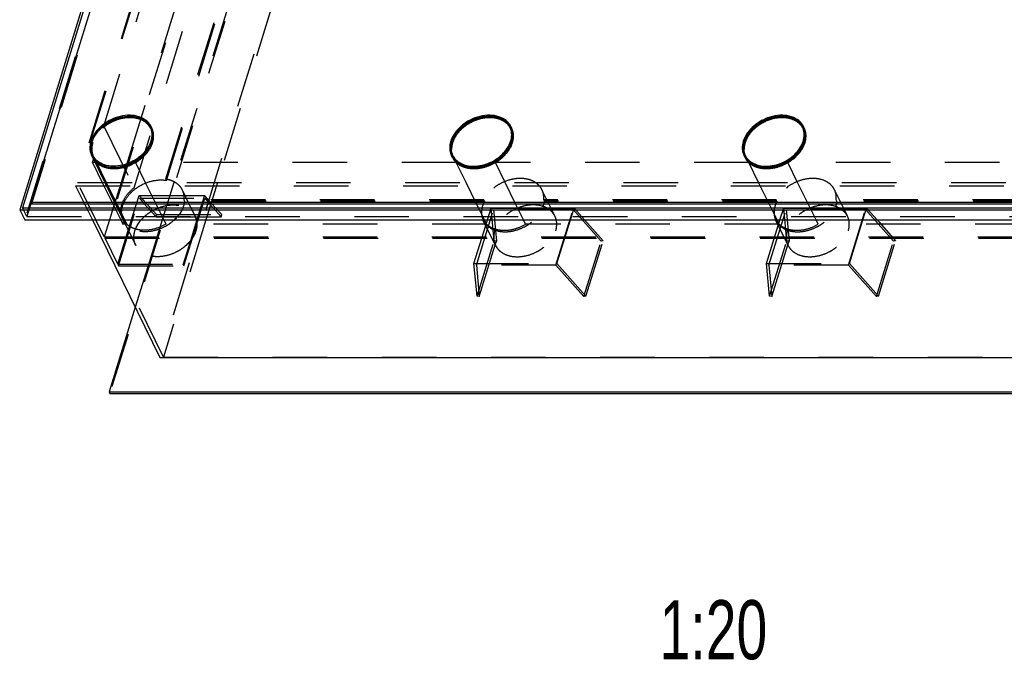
# Model space of a CAD drawing. Header units: millimetres. Extents: x 0 to 8400, y 0 to 5940.
# Tile 3 of 11: x 4726 to 5559, y 2012 to 2554. Entities that reach past the tile are written whole.
import ezdxf

# ---------------------------------------------------------------- set-up
doc = ezdxf.new("R2010")
doc.units = ezdxf.units.MM
doc.header["$LTSCALE"] = 462
doc.linetypes.add('HIDDEN', pattern=[0.2, 0.1, -0.1])
doc.layers.get('0').update_dxf_attribs({"linetype": 'CONTINUOUS'})
for name, color, linetype in [('053_NOTES', 7, 'CONTINUOUS'), ('_ACHSEN', 7, 'CONTINUOUS'), ('DEFAULT_2', 8, 'HIDDEN')]:
    doc.layers.add(name, color=color, linetype=linetype)
doc.styles.get("Standard").update_dxf_attribs({"font": 'txt', "width": 0.7})

msp = doc.modelspace()

# ---------------------------------------------------------------- linework, layer by layer
at = {"color": 7, "linetype": 'Continuous'}
for p, q in [((5016.543, 3333.138), (4726.063, 2393.146)), ((4988.369, 3236.005), (4728.39, 2394.712)), ((4992.443, 3231.305), (4735.369, 2399.412)), ((4836.374, 2463.006), (4836.984, 2461.763)), ((5141.51, 2461.763), (5140.899, 2463.006)), ((5389.045, 2461.763), (5388.435, 2463.006)), ((4787.896, 2439.217), (4788.506, 2437.974)), ((5093.032, 2437.974), (5092.422, 2439.217)), ((5340.567, 2437.974), (5339.957, 2439.217)), ((4726.063, 2393.146), (4730.334, 2384.443)), ((4726.063, 2393.146), (5718.967, 2393.146)), ((4728.39, 2394.712), (5717.609, 2394.712)), ((4735.638, 2398.863), (4734.355, 2394.712)), ((4735.369, 2399.412), (4735.979, 2398.169)), ((4735.369, 2399.412), (5713.535, 2399.412)), ((4735.979, 2398.169), (5714.145, 2398.169)), ((4730.334, 2384.443), (5723.238, 2384.443)), ((4787.593, 2384.443), (4844.75, 2267.969)), ((4823.839, 2310.582), (4801.714, 2238.986)), ((4844.75, 2267.969), (5769.495, 2267.969)), ((4801.714, 2238.986), (4802.324, 2237.743)), ((4801.714, 2238.986), (5794.618, 2238.986)), ((4802.324, 2237.743), (5795.228, 2237.743))]:
    msp.add_line(p, q, dxfattribs=at)
msp.add_arc((4806.41, 2445.19), 20.038, 162.810375, 166.481728, dxfattribs=at)
for points, knots in [([(4787.266, 2451.112), (4788.773, 2455.987), (4793.015, 2461.546), (4799.356, 2466.287), (4804.269, 2469.151), (4810.865, 2471.614), (4818.929, 2472.61), (4826.409, 2471.53), (4831.697, 2468.808), (4834.782, 2465.716), (4835.918, 2463.935), (4836.374, 2463.006)], [0, 0, 0, 0, 0.2511304, 0.3203844, 0.3905798, 0.5302026, 0.6637518, 0.7864368, 0.8970355, 0.9490885, 1, 1, 1, 1]), ([(5123.197, 2472.262), (5119.686, 2472.262), (5112.51, 2470.986), (5104.415, 2466.912), (5098.873, 2462.356), (5094.465, 2457.384), (5092.183, 2452.918), (5091.452, 2449.873)], [0, 0, 0, 0, 0.2546281, 0.5187276, 0.6482987, 0.772853, 1, 1, 1, 1]), ([(5140.899, 2463.006), (5140.2, 2464.431), (5138.245, 2467.122), (5134.062, 2470.085), (5128.9, 2471.889), (5125.141, 2472.262), (5123.197, 2472.262)], [0, 0, 0, 0, 0.2268552, 0.4650458, 0.7220539, 1, 1, 1, 1]), ([(5370.732, 2472.262), (5367.222, 2472.262), (5360.045, 2470.986), (5351.95, 2466.912), (5346.408, 2462.356), (5342, 2457.384), (5339.718, 2452.918), (5338.987, 2449.873)], [0, 0, 0, 0, 0.2546281, 0.5187276, 0.6482987, 0.772853, 1, 1, 1, 1]), ([(5388.435, 2463.006), (5387.735, 2464.431), (5385.78, 2467.122), (5381.597, 2470.085), (5376.435, 2471.889), (5372.676, 2472.262), (5370.732, 2472.262)], [0, 0, 0, 0, 0.2268552, 0.4650458, 0.7220539, 1, 1, 1, 1]), ([(4836.374, 2463.006), (4836.802, 2462.135), (4837.483, 2460.277), (4838.084, 2456.246), (4837.621, 2453.111), (4837.004, 2451.112)], [0, 0, 0, 0, 0.2395658, 0.4838887, 1, 1, 1, 1]), ([(5110.125, 2429.962), (5114.823, 2429.962), (5122.019, 2431.664), (5130.309, 2436.341), (5135.671, 2440.948), (5139.696, 2446.292), (5142.099, 2452.036), (5142.655, 2457.802), (5141.679, 2461.418), (5140.899, 2463.006)], [0, 0, 0, 0, 0.2699398, 0.4094269, 0.5451067, 0.6729258, 0.7905546, 0.8983622, 1, 1, 1, 1]), ([(5357.66, 2429.962), (5362.359, 2429.962), (5369.554, 2431.664), (5377.844, 2436.341), (5383.206, 2440.948), (5387.232, 2446.292), (5389.634, 2452.036), (5390.19, 2457.802), (5389.214, 2461.418), (5388.435, 2463.006)], [0, 0, 0, 0, 0.2699398, 0.4094269, 0.5451067, 0.6729258, 0.7905546, 0.8983622, 1, 1, 1, 1]), ([(4787.896, 2439.217), (4787.122, 2440.795), (4786.147, 2444.383), (4786.491, 2448.061), (4786.926, 2449.874)], [0, 0, 0, 0, 0.4854268, 1, 1, 1, 1]), ([(4837.004, 2451.112), (4835.497, 2446.236), (4831.255, 2440.678), (4824.914, 2435.936), (4820, 2433.073), (4813.405, 2430.609), (4805.341, 2429.613), (4797.861, 2430.694), (4792.573, 2433.415), (4789.487, 2436.507), (4788.352, 2438.288), (4787.896, 2439.217)], [0, 0, 0, 0, 0.2511304, 0.3203844, 0.3905798, 0.5302026, 0.6637518, 0.7864368, 0.8970355, 0.9490885, 1, 1, 1, 1]), ([(5091.452, 2449.873), (5091.017, 2448.061), (5090.673, 2444.383), (5091.647, 2440.795), (5092.422, 2439.217)], [0, 0, 0, 0, 0.5145726, 1, 1, 1, 1]), ([(5338.987, 2449.873), (5338.552, 2448.061), (5338.208, 2444.383), (5339.183, 2440.795), (5339.957, 2439.217)], [0, 0, 0, 0, 0.5145726, 1, 1, 1, 1]), ([(5092.422, 2439.217), (5093.121, 2437.792), (5095.076, 2435.102), (5099.259, 2432.138), (5104.421, 2430.334), (5108.18, 2429.962), (5110.125, 2429.962)], [0, 0, 0, 0, 0.2268552, 0.4650458, 0.7220539, 1, 1, 1, 1]), ([(5339.957, 2439.217), (5340.656, 2437.792), (5342.611, 2435.102), (5346.794, 2432.138), (5351.956, 2430.334), (5355.716, 2429.962), (5357.66, 2429.962)], [0, 0, 0, 0, 0.2268552, 0.4650458, 0.7220539, 1, 1, 1, 1])]:
    msp.add_open_spline(points, degree=3, knots=knots, dxfattribs=at)
at = {"layer": '_ACHSEN', "color": 8, "linetype": 'HIDDEN'}
for p, q in [((4797.284, 2463.919), (4868.633, 2694.805)), ((4822.908, 2411.704), (4894.257, 2642.59)), ((4849.643, 2419.234), (4916.338, 2635.06)), ((4850.253, 2417.991), (4916.948, 2633.817)), ((4797.284, 2463.919), (4822.908, 2411.704)), ((4837.881, 2462.204), (4837.271, 2463.447)), ((5142.407, 2462.204), (5141.797, 2463.447)), ((5389.942, 2462.204), (5389.332, 2463.447)), ((4787.609, 2437.533), (4786.998, 2438.777)), ((4787.609, 2437.533), (4798.06, 2416.236)), ((4787.738, 2433.027), (4788.6, 2435.818)), ((4791.019, 2433.027), (4787.738, 2433.027)), ((4788.6, 2435.818), (4814.224, 2383.602)), ((4791.019, 2433.027), (4799.259, 2416.236)), ((5095.545, 2433.027), (4824.062, 2433.027)), ((4824.062, 2433.027), (4832.302, 2416.236)), ((5092.134, 2437.533), (5091.524, 2438.777)), ((5103.785, 2416.236), (5095.545, 2433.027)), ((5343.08, 2433.027), (5128.588, 2433.027)), ((5136.828, 2416.236), (5128.588, 2433.027)), ((5339.669, 2437.533), (5339.059, 2438.777)), ((5351.32, 2416.236), (5343.08, 2433.027)), ((5647.606, 2433.027), (5376.123, 2433.027)), ((5384.363, 2416.236), (5376.123, 2433.027)), ((4798.06, 2416.236), (4806.926, 2398.169)), ((4799.259, 2416.236), (4808.125, 2398.169)), ((4832.302, 2416.236), (4841.168, 2398.169)), ((4849.643, 2419.234), (4850.253, 2417.991)), ((5112.651, 2398.169), (5103.785, 2416.236)), ((5145.694, 2398.169), (5136.828, 2416.236)), ((5360.186, 2398.169), (5351.32, 2416.236)), ((5393.229, 2398.169), (5384.363, 2416.236)), ((4863.505, 2409.988), (4869.305, 2398.169)), ((5173.831, 2398.169), (5168.031, 2409.988)), ((5421.366, 2398.169), (5415.566, 2409.988)), ((5118.729, 2401.57), (4864.954, 2401.57)), ((4864.954, 2401.57), (4865.564, 2400.327)), ((5119.34, 2400.327), (4865.564, 2400.327)), ((5119.34, 2400.327), (5118.729, 2401.57)), ((5366.265, 2401.57), (5169.48, 2401.57)), ((5170.09, 2400.327), (5169.48, 2401.57)), ((5366.875, 2400.327), (5170.09, 2400.327)), ((5366.875, 2400.327), (5366.265, 2401.57)), ((5670.79, 2401.57), (5417.015, 2401.57)), ((5417.625, 2400.327), (5417.015, 2401.57)), ((5671.4, 2400.327), (5417.625, 2400.327)), ((4806.926, 2398.169), (4808.622, 2394.712)), ((4808.125, 2398.169), (4809.821, 2394.712)), ((4808.622, 2394.712), (4813.232, 2385.318)), ((4809.821, 2394.712), (4814.861, 2384.443)), ((4841.168, 2398.169), (4842.864, 2394.712)), ((4842.864, 2394.712), (4847.904, 2384.443)), ((4869.305, 2398.169), (4871.002, 2394.712)), ((4871.002, 2394.712), (4874.487, 2387.61)), ((5114.347, 2394.712), (5112.651, 2398.169)), ((5119.386, 2384.443), (5114.347, 2394.712)), ((5147.39, 2394.712), (5145.694, 2398.169)), ((5152.429, 2384.443), (5147.39, 2394.712)), ((5175.527, 2394.712), (5173.831, 2398.169)), ((5179.012, 2387.61), (5175.527, 2394.712)), ((5361.882, 2394.712), (5360.186, 2398.169)), ((5366.922, 2384.443), (5361.882, 2394.712)), ((5394.925, 2394.712), (5393.229, 2398.169)), ((5399.964, 2384.443), (5394.925, 2394.712)), ((5423.062, 2394.712), (5421.366, 2398.169)), ((5426.547, 2387.61), (5423.062, 2394.712)), ((4813.361, 2380.812), (4814.224, 2383.602)), ((4813.842, 2384.075), (4824.214, 2362.94)), ((4814.861, 2384.443), (4816.643, 2380.812)), ((4847.904, 2384.443), (4849.686, 2380.812)), ((5128.739, 2362.94), (5118.368, 2384.075)), ((5121.168, 2380.812), (5119.386, 2384.443)), ((5154.211, 2380.812), (5152.429, 2384.443)), ((5376.274, 2362.94), (5365.903, 2384.075)), ((5368.704, 2380.812), (5366.922, 2384.443)), ((5401.746, 2380.812), (5399.964, 2384.443)), ((4816.643, 2380.812), (4813.361, 2380.812)), ((5121.168, 2380.812), (4849.686, 2380.812)), ((5368.704, 2380.812), (5154.211, 2380.812)), ((5673.229, 2380.812), (5401.746, 2380.812))]:
    msp.add_line(p, q, dxfattribs=at)
at = {"layer": '_ACHSEN', "color": 7, "linetype": 'Continuous'}
for centre, radius, start, end in [((4824.75, 2455.757), 14.628, 28.511079, 31.550876), ((5129.275, 2455.757), 14.629, 28.546578, 31.547818), ((5376.811, 2455.757), 14.629, 28.546578, 31.547818), ((4816.922, 2457.608), 21.985, 339.499735, 342.812176), ((4806.702, 2443.753), 20.672, 164.01833, 165.927621), ((4806.701, 2443.754), 20.671, 164.018292, 165.927725), ((4800.118, 2445.216), 14.614, 206.142824, 211.548258), ((4800.745, 2443.977), 14.632, 200.725984, 203.372211), ((4800.745, 2443.977), 14.632, 200.725984, 203.372224), ((5105.271, 2443.977), 14.632, 200.729123, 203.382654), ((5352.806, 2443.977), 14.632, 200.729123, 203.382654)]:
    msp.add_arc(centre, radius, start, end, dxfattribs=at)
at = {"layer": '_ACHSEN', "color": 8, "linetype": 'HIDDEN'}
for centre, radius, start, end in [((4824.79, 2455.779), 14.583, 26.138923, 28.509706), ((5129.316, 2455.779), 14.582, 26.138855, 28.54528), ((5376.851, 2455.779), 14.582, 26.138855, 28.54528), ((4807.193, 2443.614), 21.183, 162.82579, 164.021227), ((4807.194, 2443.613), 21.184, 162.825762, 164.021144), ((4807.904, 2443.39), 21.927, 159.81109, 162.814938), ((4807.903, 2443.39), 21.927, 159.811049, 162.814979), ((4808.468, 2443.187), 22.527, 159.514299, 159.823127), ((4808.469, 2443.187), 22.528, 159.514232, 159.823046), ((4818.47, 2455.791), 20.038, 342.810375, 346.481728), ((4819.216, 2455.606), 19.27, 346.49776, 347.819367), ((5111.686, 2443.624), 21.148, 162.825073, 164.233642), ((5123.776, 2455.598), 19.235, 346.497862, 348.055308), ((5359.221, 2443.624), 21.148, 162.825073, 164.233642), ((5371.311, 2455.598), 19.235, 346.497862, 348.055308), ((4800.703, 2443.959), 14.586, 203.373182, 206.137821), ((4800.703, 2443.959), 14.586, 203.373195, 206.137821), ((4800.765, 2443.993), 14.656, 206.151473, 213.904034), ((4800.765, 2443.993), 14.656, 206.151473, 213.904034), ((5105.228, 2443.959), 14.585, 203.383596, 206.137967), ((5352.763, 2443.959), 14.585, 203.383596, 206.137967), ((4826.334, 2391.748), 14.595, 206.140078, 210.035756), ((4826.419, 2391.798), 14.693, 210.038935, 213.902486), ((4861.205, 2381.108), 14.788, 13.043901, 26.084802), ((5165.731, 2381.108), 14.788, 13.043901, 26.084802), ((5413.266, 2381.108), 14.788, 13.043901, 26.084802)]:
    msp.add_arc(centre, radius, start, end, dxfattribs=at)
at = {"layer": '_ACHSEN', "color": 7, "linetype": 'Continuous'}
for points, knots in [([(4837.271, 2463.447), (4836.799, 2464.41), (4835.621, 2466.257), (4832.421, 2469.464), (4826.937, 2472.286), (4819.181, 2473.407), (4810.818, 2472.374), (4803.978, 2469.819), (4798.882, 2466.849), (4792.307, 2461.932), (4787.908, 2456.168), (4786.345, 2451.112)], [0, 0, 0, 0, 0.0509115, 0.1029645, 0.2135632, 0.3362482, 0.4697974, 0.6094202, 0.6796156, 0.7488696, 1, 1, 1, 1]), ([(4837.216, 2463.412), (4836.306, 2464.893), (4833.855, 2467.627), (4830.672, 2469.414), (4828.952, 2470.102)], [0, 0, 0, 0, 0.4841973, 1, 1, 1, 1]), ([(5141.797, 2463.447), (5141.325, 2464.41), (5140.147, 2466.257), (5136.947, 2469.464), (5131.463, 2472.286), (5123.707, 2473.407), (5115.343, 2472.374), (5108.504, 2469.819), (5103.408, 2466.849), (5096.833, 2461.932), (5092.433, 2456.168), (5090.871, 2451.112)], [0, 0, 0, 0, 0.0509115, 0.1029645, 0.2135632, 0.3362482, 0.4697974, 0.6094202, 0.6796156, 0.7488696, 1, 1, 1, 1]), ([(5141.742, 2463.411), (5140.833, 2464.892), (5138.383, 2467.626), (5135.2, 2469.413), (5133.481, 2470.101)], [0, 0, 0, 0, 0.4842044, 1, 1, 1, 1]), ([(5389.332, 2463.447), (5388.86, 2464.41), (5387.682, 2466.257), (5384.482, 2469.464), (5378.998, 2472.286), (5371.242, 2473.407), (5362.879, 2472.374), (5356.039, 2469.819), (5350.943, 2466.849), (5344.368, 2461.932), (5339.969, 2456.168), (5338.406, 2451.112)], [0, 0, 0, 0, 0.0509115, 0.1029645, 0.2135632, 0.3362482, 0.4697974, 0.6094202, 0.6796156, 0.7488696, 1, 1, 1, 1]), ([(5389.277, 2463.411), (5388.368, 2464.892), (5385.918, 2467.626), (5382.736, 2469.413), (5381.017, 2470.101)], [0, 0, 0, 0, 0.4842044, 1, 1, 1, 1]), ([(4838.052, 2451.54), (4838.429, 2453.285), (4838.688, 2456.817), (4837.729, 2460.246), (4836.984, 2461.763)], [0, 0, 0, 0, 0.5136152, 1, 1, 1, 1]), ([(4837.925, 2451.112), (4838.565, 2453.185), (4839.045, 2456.437), (4838.422, 2460.616), (4837.715, 2462.543), (4837.271, 2463.447)], [0, 0, 0, 0, 0.5161113, 0.7604342, 1, 1, 1, 1]), ([(5142.595, 2451.617), (5142.961, 2453.35), (5143.205, 2456.855), (5142.249, 2460.256), (5141.51, 2461.763)], [0, 0, 0, 0, 0.5134471, 1, 1, 1, 1]), ([(5142.45, 2451.112), (5143.091, 2453.185), (5143.571, 2456.437), (5142.948, 2460.616), (5142.241, 2462.543), (5141.797, 2463.447)], [0, 0, 0, 0, 0.5161113, 0.7604342, 1, 1, 1, 1]), ([(5390.13, 2451.617), (5390.496, 2453.35), (5390.74, 2456.855), (5389.784, 2460.256), (5389.045, 2461.763)], [0, 0, 0, 0, 0.5134471, 1, 1, 1, 1]), ([(5389.986, 2451.112), (5390.626, 2453.185), (5391.106, 2456.437), (5390.483, 2460.616), (5389.776, 2462.543), (5389.332, 2463.447)], [0, 0, 0, 0, 0.5161113, 0.7604342, 1, 1, 1, 1]), ([(4786.345, 2451.112), (4785.705, 2449.039), (4785.225, 2445.787), (4785.848, 2441.607), (4786.555, 2439.681), (4786.998, 2438.777)], [0, 0, 0, 0, 0.5161113, 0.7604342, 1, 1, 1, 1]), ([(4787.663, 2437.569), (4788.201, 2436.694), (4789.484, 2435.028), (4792.784, 2432.178), (4798.176, 2429.736), (4805.636, 2428.853), (4813.608, 2429.92), (4821.441, 2432.845), (4830.469, 2438.624), (4835.73, 2445.132), (4837.514, 2449.909)], [0, 0, 0, 0, 0.0508668, 0.1031861, 0.2146019, 0.3375526, 0.4705565, 0.6091875, 0.7476047, 1, 1, 1, 1]), ([(5090.871, 2451.112), (5090.23, 2449.039), (5089.751, 2445.787), (5090.374, 2441.607), (5091.081, 2439.681), (5091.524, 2438.777)], [0, 0, 0, 0, 0.5161113, 0.7604342, 1, 1, 1, 1]), ([(5091.524, 2438.777), (5091.997, 2437.813), (5093.174, 2435.966), (5096.375, 2432.76), (5101.858, 2429.938), (5109.615, 2428.817), (5117.978, 2429.85), (5124.818, 2432.405), (5129.913, 2435.374), (5136.489, 2440.291), (5140.888, 2446.056), (5142.45, 2451.112)], [0, 0, 0, 0, 0.0509115, 0.1029645, 0.2135632, 0.3362482, 0.4697974, 0.6094202, 0.6796156, 0.7488696, 1, 1, 1, 1]), ([(5338.406, 2451.112), (5337.766, 2449.039), (5337.286, 2445.787), (5337.909, 2441.607), (5338.616, 2439.681), (5339.059, 2438.777)], [0, 0, 0, 0, 0.5161113, 0.7604342, 1, 1, 1, 1]), ([(5339.059, 2438.777), (5339.532, 2437.813), (5340.71, 2435.966), (5343.91, 2432.76), (5349.393, 2429.938), (5357.15, 2428.817), (5365.513, 2429.85), (5372.353, 2432.405), (5377.448, 2435.374), (5384.024, 2440.291), (5388.423, 2446.056), (5389.986, 2451.112)], [0, 0, 0, 0, 0.0509115, 0.1029645, 0.2135632, 0.3362482, 0.4697974, 0.6094202, 0.6796156, 0.7488696, 1, 1, 1, 1]), ([(4786.651, 2448.78), (4786.229, 2447.099), (4785.824, 2443.702), (4786.481, 2440.329), (4787.06, 2438.799)], [0, 0, 0, 0, 0.5144262, 1, 1, 1, 1]), ([(4786.651, 2448.78), (4786.229, 2447.099), (4785.824, 2443.702), (4786.481, 2440.329), (4787.06, 2438.799)], [0, 0, 0, 0, 0.5144262, 1, 1, 1, 1]), ([(5091.334, 2449.37), (5090.833, 2447.598), (5090.311, 2444.006), (5090.974, 2440.415), (5091.586, 2438.798)], [0, 0, 0, 0, 0.5156782, 1, 1, 1, 1]), ([(5338.869, 2449.37), (5338.369, 2447.598), (5337.847, 2444.006), (5338.509, 2440.415), (5339.121, 2438.798)], [0, 0, 0, 0, 0.5156782, 1, 1, 1, 1]), ([(4788.506, 2437.974), (4789.252, 2436.453), (4791.383, 2433.592), (4794.342, 2431.634), (4795.957, 2430.865)], [0, 0, 0, 0, 0.486341, 1, 1, 1, 1]), ([(5093.032, 2437.974), (5093.776, 2436.458), (5095.897, 2433.606), (5098.843, 2431.65), (5100.45, 2430.88)], [0, 0, 0, 0, 0.4864183, 1, 1, 1, 1]), ([(5340.567, 2437.974), (5341.311, 2436.458), (5343.432, 2433.606), (5346.378, 2431.65), (5347.986, 2430.88)], [0, 0, 0, 0, 0.4864183, 1, 1, 1, 1])]:
    msp.add_open_spline(points, degree=3, knots=knots, dxfattribs=at)
at = {"layer": '_ACHSEN', "color": 8, "linetype": 'HIDDEN'}
for points, knots in [([(4836.984, 2461.763), (4836.528, 2462.692), (4835.393, 2464.473), (4832.307, 2467.565), (4827.019, 2470.286), (4819.539, 2471.367), (4811.475, 2470.371), (4804.879, 2467.907), (4799.966, 2465.044), (4793.625, 2460.302), (4789.383, 2454.744), (4787.876, 2449.868)], [0, 0, 0, 0, 0.0509115, 0.1029645, 0.2135632, 0.3362482, 0.4697974, 0.6094202, 0.6796156, 0.7488696, 1, 1, 1, 1]), ([(4828.952, 2470.102), (4826.597, 2471.043), (4821.291, 2472.124), (4814.472, 2471.595), (4808.935, 2470.157), (4803.448, 2468.026), (4799.612, 2465.724), (4797.284, 2463.919)], [0, 0, 0, 0, 0.2266554, 0.4747949, 0.6048296, 0.7368309, 1, 1, 1, 1]), ([(5123.807, 2471.018), (5119.108, 2471.018), (5111.912, 2469.317), (5103.622, 2464.639), (5098.261, 2460.033), (5094.235, 2454.688), (5091.833, 2448.944), (5091.277, 2443.178), (5092.253, 2439.562), (5093.032, 2437.974)], [0, 0, 0, 0, 0.2699398, 0.4094269, 0.5451067, 0.6729258, 0.7905546, 0.8983622, 1, 1, 1, 1]), ([(5133.481, 2470.101), (5129.759, 2471.589), (5123.288, 2472.254), (5114.913, 2470.714), (5108.535, 2468.309), (5102.673, 2464.817), (5096.218, 2459.208), (5092.672, 2453.722), (5091.481, 2449.868)], [0, 0, 0, 0, 0.2352861, 0.3651691, 0.4989674, 0.6329248, 0.7632601, 1, 1, 1, 1]), ([(5141.51, 2461.763), (5140.81, 2463.188), (5138.855, 2465.879), (5134.672, 2468.842), (5129.51, 2470.646), (5125.751, 2471.018), (5123.807, 2471.018)], [0, 0, 0, 0, 0.2268552, 0.4650458, 0.7220539, 1, 1, 1, 1]), ([(5371.342, 2471.018), (5366.643, 2471.018), (5359.448, 2469.317), (5351.157, 2464.639), (5345.796, 2460.033), (5341.77, 2454.688), (5339.368, 2448.944), (5338.812, 2443.178), (5339.788, 2439.562), (5340.567, 2437.974)], [0, 0, 0, 0, 0.2699398, 0.4094269, 0.5451067, 0.6729258, 0.7905546, 0.8983622, 1, 1, 1, 1]), ([(5381.017, 2470.101), (5377.294, 2471.589), (5370.823, 2472.254), (5362.448, 2470.714), (5356.07, 2468.309), (5350.208, 2464.817), (5343.754, 2459.208), (5340.207, 2453.722), (5339.016, 2449.868)], [0, 0, 0, 0, 0.2352861, 0.3651691, 0.4989674, 0.6329248, 0.7632601, 1, 1, 1, 1]), ([(5389.045, 2461.763), (5388.345, 2463.188), (5386.391, 2465.879), (5382.207, 2468.842), (5377.046, 2470.646), (5373.286, 2471.018), (5371.342, 2471.018)], [0, 0, 0, 0, 0.2268552, 0.4650458, 0.7220539, 1, 1, 1, 1]), ([(4797.284, 2463.919), (4795.036, 2462.177), (4791.085, 2458.32), (4788.282, 2453.522), (4787.366, 2451.071)], [0, 0, 0, 0, 0.5208585, 1, 1, 1, 1]), ([(4797.284, 2463.919), (4795.036, 2462.177), (4791.085, 2458.32), (4788.282, 2453.522), (4787.366, 2451.071)], [0, 0, 0, 0, 0.5208584, 1, 1, 1, 1]), ([(4838.535, 2449.868), (4839.175, 2451.942), (4839.655, 2455.193), (4839.032, 2459.373), (4838.325, 2461.3), (4837.881, 2462.204)], [0, 0, 0, 0, 0.5161113, 0.7604342, 1, 1, 1, 1]), ([(5143.061, 2449.868), (5143.701, 2451.942), (5144.181, 2455.193), (5143.558, 2459.373), (5142.851, 2461.3), (5142.407, 2462.204)], [0, 0, 0, 0, 0.5161113, 0.7604342, 1, 1, 1, 1]), ([(5390.596, 2449.868), (5391.236, 2451.942), (5391.716, 2455.193), (5391.093, 2459.373), (5390.386, 2461.3), (5389.942, 2462.204)], [0, 0, 0, 0, 0.5161113, 0.7604342, 1, 1, 1, 1]), ([(4787.876, 2449.868), (4787.259, 2447.869), (4786.796, 2444.734), (4787.397, 2440.703), (4788.078, 2438.846), (4788.506, 2437.974)], [0, 0, 0, 0, 0.5161113, 0.7604342, 1, 1, 1, 1]), ([(4795.957, 2430.865), (4799.491, 2429.181), (4805.83, 2428.247), (4814.099, 2429.513), (4820.469, 2431.745), (4826.355, 2435.109), (4832.851, 2440.596), (4836.43, 2446.037), (4837.614, 2449.868)], [0, 0, 0, 0, 0.2324354, 0.3618971, 0.495936, 0.63061, 0.7618715, 1, 1, 1, 1]), ([(4824.062, 2433.027), (4827.483, 2435.018), (4833.463, 2439.809), (4837.481, 2446.459), (4838.535, 2449.868)], [0, 0, 0, 0, 0.5258768, 1, 1, 1, 1]), ([(5110.735, 2428.719), (5114.245, 2428.719), (5121.422, 2429.995), (5129.517, 2434.068), (5135.058, 2438.624), (5139.466, 2443.597), (5141.749, 2448.062), (5142.479, 2451.107)], [0, 0, 0, 0, 0.2546281, 0.5187276, 0.6482987, 0.772853, 1, 1, 1, 1]), ([(5128.588, 2433.027), (5132.008, 2435.018), (5137.989, 2439.809), (5142.007, 2446.459), (5143.061, 2449.868)], [0, 0, 0, 0, 0.5258768, 1, 1, 1, 1]), ([(5358.27, 2428.719), (5361.78, 2428.719), (5368.957, 2429.995), (5377.052, 2434.068), (5382.593, 2438.624), (5387.001, 2443.597), (5389.284, 2448.062), (5390.015, 2451.107)], [0, 0, 0, 0, 0.2546281, 0.5187276, 0.6482987, 0.772853, 1, 1, 1, 1]), ([(5376.123, 2433.027), (5379.544, 2435.018), (5385.524, 2439.809), (5389.542, 2446.459), (5390.596, 2449.868)], [0, 0, 0, 0, 0.5258768, 1, 1, 1, 1]), ([(4788.6, 2435.818), (4788.77, 2435.564), (4789.49, 2434.562), (4790.333, 2433.651), (4791.019, 2433.027)], [0, 0, 0, 0, 0.2476738, 1, 1, 1, 1]), ([(4791.019, 2433.027), (4791.934, 2432.196), (4794.016, 2430.702), (4797.621, 2429.106), (4801.668, 2428.139), (4807.607, 2427.713), (4815.396, 2428.895), (4821.275, 2431.405), (4824.062, 2433.027)], [0, 0, 0, 0, 0.1056676, 0.2170969, 0.3351133, 0.4596885, 0.7243293, 1, 1, 1, 1]), ([(4824.062, 2433.027), (4821.275, 2431.405), (4815.396, 2428.895), (4807.607, 2427.713), (4801.668, 2428.139), (4797.621, 2429.106), (4794.016, 2430.702), (4791.934, 2432.196), (4791.019, 2433.027)], [0, 0, 0, 0, 0.2756707, 0.5403115, 0.6648867, 0.7829031, 0.8943324, 1, 1, 1, 1]), ([(5092.134, 2437.533), (5092.341, 2437.113), (5093.254, 2435.456), (5094.493, 2433.983), (5095.545, 2433.027)], [0, 0, 0, 0, 0.2478635, 1, 1, 1, 1]), ([(5095.545, 2433.027), (5096.459, 2432.196), (5098.542, 2430.702), (5102.146, 2429.106), (5106.194, 2428.139), (5112.132, 2427.713), (5119.922, 2428.895), (5125.801, 2431.405), (5128.588, 2433.027)], [0, 0, 0, 0, 0.1056676, 0.2170969, 0.3351133, 0.4596885, 0.7243293, 1, 1, 1, 1]), ([(5095.545, 2433.027), (5096.459, 2432.196), (5098.542, 2430.702), (5102.146, 2429.106), (5106.194, 2428.139), (5112.132, 2427.713), (5119.922, 2428.895), (5125.801, 2431.405), (5128.588, 2433.027)], [0, 0, 0, 0, 0.1056676, 0.2170969, 0.3351133, 0.4596885, 0.7243293, 1, 1, 1, 1]), ([(5339.669, 2437.533), (5339.876, 2437.113), (5340.789, 2435.456), (5342.028, 2433.983), (5343.08, 2433.027)], [0, 0, 0, 0, 0.2478635, 1, 1, 1, 1]), ([(5343.08, 2433.027), (5343.995, 2432.196), (5346.077, 2430.702), (5349.681, 2429.106), (5353.729, 2428.139), (5359.668, 2427.713), (5367.457, 2428.895), (5373.336, 2431.405), (5376.123, 2433.027)], [0, 0, 0, 0, 0.1056676, 0.2170969, 0.3351133, 0.4596885, 0.7243293, 1, 1, 1, 1]), ([(5343.08, 2433.027), (5343.995, 2432.196), (5346.077, 2430.702), (5349.681, 2429.106), (5353.729, 2428.139), (5359.668, 2427.713), (5367.457, 2428.895), (5373.336, 2431.405), (5376.123, 2433.027)], [0, 0, 0, 0, 0.1056676, 0.2170969, 0.3351133, 0.4596885, 0.7243293, 1, 1, 1, 1]), ([(5100.45, 2430.88), (5101.203, 2430.52), (5104.477, 2429.208), (5108.05, 2428.719), (5110.735, 2428.719)], [0, 0, 0, 0, 0.23708, 1, 1, 1, 1]), ([(5347.986, 2430.88), (5348.738, 2430.52), (5352.012, 2429.208), (5355.585, 2428.719), (5358.27, 2428.719)], [0, 0, 0, 0, 0.23708, 1, 1, 1, 1]), ([(4813.189, 2396.41), (4814.242, 2399.818), (4817.201, 2404.712), (4822.629, 2409.959), (4829.242, 2414.537), (4838.532, 2418.182), (4846.532, 2418.594), (4850.253, 2417.991)], [0, 0, 0, 0, 0.2324604, 0.3597184, 0.4911817, 0.7543278, 1, 1, 1, 1]), ([(4849.643, 2419.234), (4851.189, 2418.983), (4854.15, 2418.225), (4858.136, 2416.232), (4861.362, 2413.483), (4862.914, 2411.192), (4863.505, 2409.988)], [0, 0, 0, 0, 0.2719003, 0.5266093, 0.7672855, 1, 1, 1, 1]), ([(5168.031, 2409.988), (5167.592, 2410.883), (5166.514, 2412.604), (5163.629, 2415.631), (5158.718, 2418.425), (5151.689, 2419.84), (5143.987, 2419.382), (5136.213, 2417.102), (5126.864, 2412.067), (5121.105, 2406.118), (5118.729, 2401.57)], [0, 0, 0, 0, 0.050653, 0.1022921, 0.2112763, 0.3312744, 0.4619214, 0.5996853, 0.7392625, 1, 1, 1, 1]), ([(5415.566, 2409.988), (5415.127, 2410.883), (5414.049, 2412.604), (5411.164, 2415.631), (5406.253, 2418.425), (5399.224, 2419.84), (5391.522, 2419.382), (5383.748, 2417.102), (5374.399, 2412.067), (5368.641, 2406.118), (5366.265, 2401.57)], [0, 0, 0, 0, 0.050653, 0.1022921, 0.2112763, 0.3312744, 0.4619214, 0.5996853, 0.7392625, 1, 1, 1, 1]), ([(4813.232, 2385.318), (4812.752, 2386.297), (4812.003, 2388.394), (4811.438, 2392.97), (4812.642, 2399.141), (4816.658, 2406.044), (4820.64, 2409.946), (4822.908, 2411.704)], [0, 0, 0, 0, 0.1080898, 0.2186784, 0.454012, 0.7154723, 1, 1, 1, 1]), ([(4863.505, 2409.988), (4864.127, 2408.722), (4865.016, 2405.94), (4865.093, 2403.027), (4864.954, 2401.57)], [0, 0, 0, 0, 0.4907615, 1, 1, 1, 1]), ([(5169.48, 2401.57), (5169.619, 2403.027), (5169.542, 2405.94), (5168.652, 2408.722), (5168.031, 2409.988)], [0, 0, 0, 0, 0.5092385, 1, 1, 1, 1]), ([(5417.015, 2401.57), (5417.154, 2403.027), (5417.077, 2405.94), (5416.188, 2408.722), (5415.566, 2409.988)], [0, 0, 0, 0, 0.5092385, 1, 1, 1, 1]), ([(4865.564, 2400.327), (4865.533, 2400.002), (4865.37, 2398.678), (4865.066, 2397.372), (4864.768, 2396.41)], [0, 0, 0, 0, 0.2448446, 1, 1, 1, 1]), ([(5119.34, 2400.327), (5119.172, 2400.006), (5118.544, 2398.739), (5118.026, 2397.416), (5117.715, 2396.41)], [0, 0, 0, 0, 0.2556699, 1, 1, 1, 1]), ([(5169.294, 2396.41), (5169.395, 2396.736), (5169.758, 2398.019), (5169.995, 2399.339), (5170.09, 2400.327)], [0, 0, 0, 0, 0.255631, 1, 1, 1, 1]), ([(5366.875, 2400.327), (5366.707, 2400.006), (5366.079, 2398.739), (5365.561, 2397.416), (5365.25, 2396.41)], [0, 0, 0, 0, 0.2556699, 1, 1, 1, 1]), ([(5416.829, 2396.41), (5416.93, 2396.736), (5417.293, 2398.019), (5417.531, 2399.339), (5417.625, 2400.327)], [0, 0, 0, 0, 0.255631, 1, 1, 1, 1]), ([(4813.842, 2384.075), (4813.398, 2384.979), (4812.692, 2386.906), (4812.068, 2391.085), (4812.548, 2394.337), (4813.189, 2396.41)], [0, 0, 0, 0, 0.2395658, 0.4838887, 1, 1, 1, 1]), ([(4864.768, 2396.41), (4863.206, 2391.354), (4858.807, 2385.59), (4852.231, 2380.672), (4847.135, 2377.703), (4840.296, 2375.148), (4831.933, 2374.115), (4824.176, 2375.236), (4818.692, 2378.058), (4815.492, 2381.265), (4814.315, 2383.112), (4813.842, 2384.075)], [0, 0, 0, 0, 0.2511304, 0.3203844, 0.3905798, 0.5302026, 0.6637518, 0.7864368, 0.8970355, 0.9490885, 1, 1, 1, 1]), ([(4823.56, 2375.275), (4825.123, 2380.331), (4829.522, 2386.096), (4836.097, 2391.013), (4841.193, 2393.982), (4848.033, 2396.537), (4856.396, 2397.57), (4864.153, 2396.449), (4869.636, 2393.627), (4872.836, 2390.421), (4874.014, 2388.574), (4874.487, 2387.61)], [0, 0, 0, 0, 0.2511304, 0.3203844, 0.3905798, 0.5302026, 0.6637518, 0.7864368, 0.8970355, 0.9490885, 1, 1, 1, 1]), ([(5117.715, 2396.41), (5117.074, 2394.337), (5116.594, 2391.085), (5117.217, 2386.906), (5117.924, 2384.979), (5118.368, 2384.075)], [0, 0, 0, 0, 0.5161113, 0.7604342, 1, 1, 1, 1]), ([(5118.368, 2384.075), (5118.841, 2383.112), (5120.018, 2381.265), (5123.218, 2378.058), (5128.702, 2375.236), (5136.458, 2374.115), (5144.822, 2375.148), (5151.661, 2377.703), (5156.757, 2380.672), (5163.333, 2385.59), (5167.732, 2391.354), (5169.294, 2396.41)], [0, 0, 0, 0, 0.0509115, 0.1029645, 0.2135632, 0.3362482, 0.4697974, 0.6094202, 0.6796156, 0.7488696, 1, 1, 1, 1]), ([(5179.012, 2387.61), (5178.54, 2388.574), (5177.362, 2390.421), (5174.162, 2393.627), (5168.678, 2396.449), (5160.922, 2397.57), (5152.559, 2396.537), (5145.719, 2393.982), (5140.623, 2391.013), (5134.048, 2386.096), (5129.648, 2380.331), (5128.086, 2375.275)], [0, 0, 0, 0, 0.0509115, 0.1029645, 0.2135632, 0.3362482, 0.4697974, 0.6094202, 0.6796156, 0.7488696, 1, 1, 1, 1]), ([(5365.25, 2396.41), (5364.609, 2394.337), (5364.129, 2391.085), (5364.752, 2386.906), (5365.459, 2384.979), (5365.903, 2384.075)], [0, 0, 0, 0, 0.5161113, 0.7604342, 1, 1, 1, 1]), ([(5365.903, 2384.075), (5366.376, 2383.112), (5367.553, 2381.265), (5370.753, 2378.058), (5376.237, 2375.236), (5383.994, 2374.115), (5392.357, 2375.148), (5399.196, 2377.703), (5404.292, 2380.672), (5410.868, 2385.59), (5415.267, 2391.354), (5416.829, 2396.41)], [0, 0, 0, 0, 0.0509115, 0.1029645, 0.2135632, 0.3362482, 0.4697974, 0.6094202, 0.6796156, 0.7488696, 1, 1, 1, 1]), ([(5426.547, 2387.61), (5426.075, 2388.574), (5424.897, 2390.421), (5421.697, 2393.627), (5416.213, 2396.449), (5408.457, 2397.57), (5400.094, 2396.537), (5393.254, 2393.982), (5388.158, 2391.013), (5381.583, 2386.096), (5377.184, 2380.331), (5375.621, 2375.275)], [0, 0, 0, 0, 0.0509115, 0.1029645, 0.2135632, 0.3362482, 0.4697974, 0.6094202, 0.6796156, 0.7488696, 1, 1, 1, 1]), ([(4875.611, 2384.446), (4875.95, 2382.987), (4876.196, 2379.862), (4875.609, 2376.795), (4875.14, 2375.275)], [0, 0, 0, 0, 0.4849863, 1, 1, 1, 1]), ([(5179.666, 2375.275), (5180.135, 2376.795), (5180.722, 2379.862), (5180.476, 2382.987), (5180.137, 2384.446)], [0, 0, 0, 0, 0.5150137, 1, 1, 1, 1]), ([(5427.201, 2375.275), (5427.67, 2376.795), (5428.257, 2379.862), (5428.011, 2382.987), (5427.672, 2384.446)], [0, 0, 0, 0, 0.5150137, 1, 1, 1, 1]), ([(4849.686, 2380.812), (4846.899, 2379.19), (4841.02, 2376.68), (4833.23, 2375.498), (4827.292, 2375.924), (4823.244, 2376.891), (4819.639, 2378.487), (4817.557, 2379.981), (4816.643, 2380.812)], [0, 0, 0, 0, 0.2756707, 0.5403115, 0.6648867, 0.7829031, 0.8943324, 1, 1, 1, 1]), ([(4824.214, 2362.94), (4823.77, 2363.844), (4823.063, 2365.771), (4822.44, 2369.95), (4822.92, 2373.202), (4823.56, 2375.275)], [0, 0, 0, 0, 0.2395658, 0.4838887, 1, 1, 1, 1]), ([(4875.14, 2375.275), (4873.577, 2370.219), (4869.178, 2364.455), (4862.603, 2359.538), (4857.507, 2356.568), (4850.667, 2354.013), (4842.304, 2352.98), (4834.548, 2354.101), (4829.064, 2356.923), (4825.864, 2360.13), (4824.686, 2361.977), (4824.214, 2362.94)], [0, 0, 0, 0, 0.2511304, 0.3203844, 0.3905798, 0.5302026, 0.6637518, 0.7864368, 0.8970355, 0.9490885, 1, 1, 1, 1]), ([(5121.168, 2380.812), (5122.083, 2379.981), (5124.165, 2378.487), (5127.77, 2376.891), (5131.817, 2375.924), (5137.756, 2375.498), (5145.546, 2376.68), (5151.425, 2379.19), (5154.211, 2380.812)], [0, 0, 0, 0, 0.1056676, 0.2170969, 0.3351133, 0.4596885, 0.7243293, 1, 1, 1, 1]), ([(5128.086, 2375.275), (5127.445, 2373.202), (5126.966, 2369.95), (5127.589, 2365.771), (5128.296, 2363.844), (5128.739, 2362.94)], [0, 0, 0, 0, 0.5161113, 0.7604342, 1, 1, 1, 1]), ([(5128.739, 2362.94), (5129.212, 2361.977), (5130.389, 2360.13), (5133.59, 2356.923), (5139.073, 2354.101), (5146.83, 2352.98), (5155.193, 2354.013), (5162.033, 2356.568), (5167.128, 2359.538), (5173.704, 2364.455), (5178.103, 2370.219), (5179.666, 2375.275)], [0, 0, 0, 0, 0.0509115, 0.1029645, 0.2135632, 0.3362482, 0.4697974, 0.6094202, 0.6796156, 0.7488696, 1, 1, 1, 1]), ([(5368.704, 2380.812), (5369.618, 2379.981), (5371.7, 2378.487), (5375.305, 2376.891), (5379.353, 2375.924), (5385.291, 2375.498), (5393.081, 2376.68), (5398.96, 2379.19), (5401.746, 2380.812)], [0, 0, 0, 0, 0.1056676, 0.2170969, 0.3351133, 0.4596885, 0.7243293, 1, 1, 1, 1]), ([(5375.621, 2375.275), (5374.981, 2373.202), (5374.501, 2369.95), (5375.124, 2365.771), (5375.831, 2363.844), (5376.274, 2362.94)], [0, 0, 0, 0, 0.5161113, 0.7604342, 1, 1, 1, 1]), ([(5376.274, 2362.94), (5376.747, 2361.977), (5377.925, 2360.13), (5381.125, 2356.923), (5386.608, 2354.101), (5394.365, 2352.98), (5402.728, 2354.013), (5409.568, 2356.568), (5414.664, 2359.538), (5421.239, 2364.455), (5425.638, 2370.219), (5427.201, 2375.275)], [0, 0, 0, 0, 0.0509115, 0.1029645, 0.2135632, 0.3362482, 0.4697974, 0.6094202, 0.6796156, 0.7488696, 1, 1, 1, 1])]:
    msp.add_open_spline(points, degree=3, knots=knots, dxfattribs=at)
at = {"layer": 'DEFAULT_2', "color": 8, "linetype": 'HIDDEN'}
for p, q in [((4991.282, 3228.869), (4730.334, 2384.443)), ((4992.029, 3228.546), (4735.638, 2398.863)), ((4993.053, 3230.062), (4735.979, 2398.169)), ((5016.404, 3199.886), (4773.37, 2413.426)), ((5017.152, 3199.563), (4775.086, 2416.236)), ((5040.335, 3152.321), (4798.269, 2368.994)), ((5063.271, 3082.169), (4802.324, 2237.743)), ((5087.784, 3054.43), (4844.75, 2267.969)), ((4886.569, 2657.95), (4828.574, 2470.277)), ((4903.119, 2567.135), (4856.488, 2416.236)), ((4940.035, 2567.135), (4893.404, 2416.236)), ((4828.574, 2470.277), (4816.465, 2431.091)), ((4787.738, 2433.027), (4795.978, 2416.236)), ((4816.465, 2431.091), (4811.874, 2416.236)), ((4797.659, 2370.237), (4775.086, 2416.236)), ((4775.086, 2416.236), (5696.147, 2416.236)), ((4795.978, 2416.236), (4804.844, 2398.169)), ((4811.874, 2416.236), (4806.536, 2398.963)), ((4856.488, 2416.236), (4853.085, 2405.222)), ((4893.404, 2416.236), (4888.049, 2398.908)), ((4773.37, 2413.426), (5698.115, 2413.426)), ((4773.37, 2413.426), (4780.857, 2398.169)), ((4809.708, 2345.683), (4827.351, 2402.777)), ((4824.933, 2398.169), (4827.113, 2405.222)), ((4841.718, 2388.967), (4827.113, 2405.222)), ((4827.113, 2405.222), (4865.844, 2405.222)), ((4827.351, 2402.777), (4882.615, 2402.777)), ((4827.351, 2402.777), (4831.491, 2398.169)), ((4853.085, 2405.222), (4850.905, 2398.169)), ((4865.844, 2405.222), (4882.377, 2405.222)), ((4882.377, 2405.222), (4880.197, 2398.169)), ((4881.191, 2398.169), (4882.615, 2402.777)), ((4888.713, 2398.169), (4882.377, 2405.222)), ((4882.615, 2402.777), (4886.755, 2398.169)), ((4732.05, 2387.253), (4728.39, 2394.712)), ((4734.355, 2394.712), (4732.05, 2387.253)), ((4780.857, 2398.169), (4782.553, 2394.712)), ((4782.553, 2394.712), (4787.593, 2384.443)), ((4805.223, 2394.712), (4802.049, 2384.443)), ((4804.844, 2398.169), (4806.54, 2394.712)), ((4805.732, 2396.359), (4805.223, 2394.712)), ((4806.291, 2398.169), (4805.732, 2396.359)), ((4806.536, 2398.963), (4806.291, 2398.169)), ((4806.54, 2394.712), (4811.579, 2384.443)), ((4820.692, 2384.443), (4823.865, 2394.712)), ((4823.865, 2394.712), (4824.933, 2398.169)), ((4831.491, 2398.169), (4834.597, 2394.712)), ((4834.597, 2394.712), (4841.408, 2387.132)), ((4849.837, 2394.712), (4847.494, 2387.132)), ((4850.905, 2398.169), (4849.837, 2394.712)), ((4879.129, 2394.712), (4875.955, 2384.443)), ((4876.95, 2384.443), (4880.123, 2394.712)), ((4880.197, 2398.169), (4879.129, 2394.712)), ((4880.123, 2394.712), (4881.191, 2398.169)), ((4886.752, 2394.712), (4884.41, 2387.132)), ((4887.821, 2398.169), (4886.752, 2394.712)), ((4886.755, 2398.169), (4889.861, 2394.712)), ((4888.049, 2398.908), (4887.821, 2398.169)), ((4891.819, 2394.712), (4888.713, 2398.169)), ((4889.861, 2394.712), (4896.671, 2387.132)), ((4896.981, 2388.967), (4891.819, 2394.712)), ((5112.505, 2346.305), (5127.029, 2393.304)), ((5121.883, 2384.443), (5125.005, 2394.548)), ((5127.596, 2366.897), (5125.005, 2394.548)), ((5125.005, 2394.548), (5175.608, 2394.548)), ((5194.351, 2393.304), (5127.029, 2393.304)), ((5127.029, 2393.304), (5127.859, 2384.443)), ((5175.608, 2394.548), (5195.155, 2394.548)), ((5179.828, 2346.305), (5194.351, 2393.304)), ((5192.032, 2384.443), (5195.155, 2394.548)), ((5218.081, 2366.575), (5194.351, 2393.304)), ((5195.155, 2394.548), (5204.125, 2384.443)), ((5360.04, 2346.305), (5374.564, 2393.304)), ((5369.418, 2384.443), (5372.54, 2394.548)), ((5375.131, 2366.897), (5372.54, 2394.548)), ((5372.54, 2394.548), (5423.143, 2394.548)), ((5441.887, 2393.304), (5374.564, 2393.304)), ((5374.564, 2393.304), (5375.394, 2384.443)), ((5423.143, 2394.548), (5442.69, 2394.548)), ((5427.363, 2346.305), (5441.887, 2393.304)), ((5439.567, 2384.443), (5442.69, 2394.548)), ((5465.616, 2366.575), (5441.887, 2393.304)), ((5442.69, 2394.548), (5451.661, 2384.443)), ((4732.05, 2387.253), (5721.27, 2387.253)), ((4802.049, 2384.443), (4797.659, 2370.237)), ((4811.579, 2384.443), (4813.361, 2380.812)), ((4817.975, 2375.653), (4820.692, 2384.443)), ((4846.663, 2384.443), (4837.212, 2353.857)), ((4841.408, 2387.132), (4841.718, 2388.967)), ((4841.408, 2387.132), (4874.709, 2387.132)), ((4841.718, 2388.967), (4896.981, 2388.967)), ((4847.494, 2387.132), (4846.663, 2384.443)), ((4883.579, 2384.443), (4847.686, 2268.293)), ((4875.746, 2383.764), (4870.499, 2366.786)), ((4874.709, 2387.132), (4877.78, 2387.132)), ((4875.955, 2384.443), (4875.746, 2383.764)), ((4875.999, 2381.366), (4876.95, 2384.443)), ((4877.78, 2387.132), (4896.671, 2387.132)), ((4884.41, 2387.132), (4883.579, 2384.443)), ((4896.671, 2387.132), (4896.981, 2388.967)), ((5120.455, 2379.822), (5121.883, 2384.443)), ((5127.859, 2384.443), (5129.533, 2366.575)), ((5180.631, 2347.548), (5192.032, 2384.443)), ((5204.125, 2384.443), (5219.702, 2366.897)), ((5367.99, 2379.822), (5369.418, 2384.443)), ((5375.394, 2384.443), (5377.068, 2366.575)), ((5428.166, 2347.548), (5439.567, 2384.443)), ((5451.661, 2384.443), (5467.237, 2366.897)), ((4809.098, 2346.926), (4817.975, 2375.653)), ((4872.234, 2369.184), (4875.999, 2381.366)), ((5110.481, 2347.548), (5120.455, 2379.822)), ((5358.016, 2347.548), (5367.99, 2379.822)), ((4797.659, 2370.237), (5718.72, 2370.237)), ((4798.269, 2368.994), (5719.33, 2368.994)), ((4809.098, 2346.926), (4798.269, 2368.994)), ((4870.499, 2366.786), (4864.362, 2346.926)), ((4864.972, 2345.683), (4872.234, 2369.184)), ((5113.072, 2319.897), (5127.596, 2366.897)), ((5129.533, 2366.575), (5127.596, 2366.897)), ((5128.537, 2363.352), (5129.533, 2366.575)), ((5203.557, 2319.576), (5218.081, 2366.575)), ((5205.178, 2319.897), (5219.702, 2366.897)), ((5219.702, 2366.897), (5218.081, 2366.575)), ((5360.607, 2319.897), (5375.131, 2366.897)), ((5377.068, 2366.575), (5375.131, 2366.897)), ((5376.072, 2363.352), (5377.068, 2366.575)), ((5451.092, 2319.576), (5465.616, 2366.575)), ((5452.713, 2319.897), (5467.237, 2366.897)), ((5467.237, 2366.897), (5465.616, 2366.575)), ((5115.009, 2319.576), (5128.537, 2363.352)), ((5362.544, 2319.576), (5376.072, 2363.352)), ((4837.212, 2353.857), (4823.839, 2310.582)), ((4809.098, 2346.926), (4864.362, 2346.926)), ((4809.708, 2345.683), (4864.972, 2345.683)), ((4847.686, 2268.293), (4809.708, 2345.683)), ((4864.972, 2345.683), (4864.362, 2346.926)), ((5110.481, 2347.548), (5180.631, 2347.548)), ((5113.072, 2319.897), (5110.481, 2347.548)), ((5179.828, 2346.305), (5112.505, 2346.305)), ((5112.505, 2346.305), (5115.009, 2319.576)), ((5203.557, 2319.576), (5179.828, 2346.305)), ((5180.631, 2347.548), (5205.178, 2319.897)), ((5360.607, 2319.897), (5358.016, 2347.548)), ((5358.016, 2347.548), (5428.166, 2347.548)), ((5427.363, 2346.305), (5360.04, 2346.305)), ((5360.04, 2346.305), (5362.544, 2319.576)), ((5451.092, 2319.576), (5427.363, 2346.305)), ((5428.166, 2347.548), (5452.713, 2319.897)), ((5115.009, 2319.576), (5113.072, 2319.897)), ((5205.178, 2319.897), (5203.557, 2319.576)), ((5362.544, 2319.576), (5360.607, 2319.897)), ((5452.713, 2319.897), (5451.092, 2319.576)), ((4847.686, 2268.293), (5768.747, 2268.293))]:
    msp.add_line(p, q, dxfattribs=at)

# ---------------------------------------------------------------- texts
at = {"layer": '053_NOTES', "color": 2, "linetype": 'Continuous', "insert": (5358.647, 2062.743), "char_height": 50, "width": 187.5, "attachment_point": 3, "line_spacing_factor": 0.9}
msp.add_mtext('1:20', dxfattribs=at)

doc.saveas('drawing.dxf')
